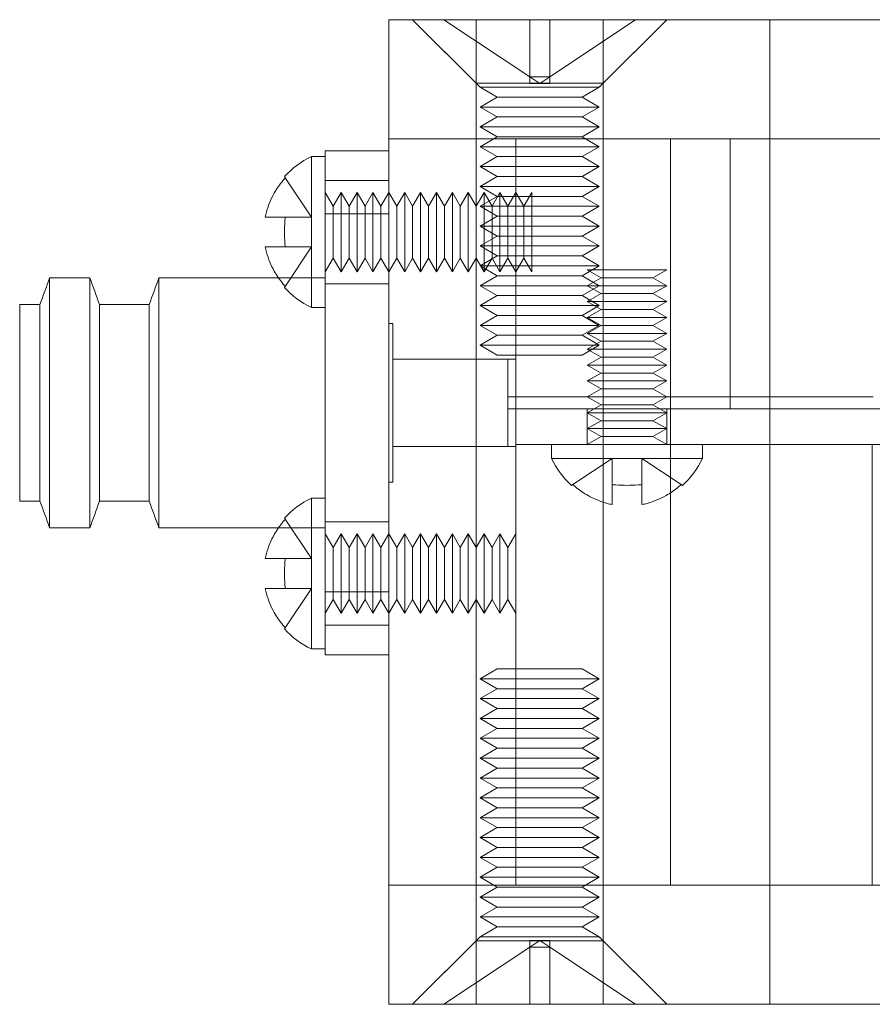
# Model space of a CAD drawing. Header units: millimetres. Extents: x -259 to 118, y 110 to 585.
# Tile 20 of 22: x 32 to 53, y 494 to 518. Entities that reach past the tile are written whole.
import ezdxf

# ---------------------------------------------------------------- set-up
doc = ezdxf.new("R2010")
doc.units = ezdxf.units.MM
doc.header["$MEASUREMENT"] = 0

msp = doc.modelspace()

# ---------------------------------------------------------------- linework, layer by layer
at = {"color": 0, "linetype": 'Continuous', "lineweight": 0, "extrusion": (0, 1, 0)}
for p, q in [((41.114, 518.344), (77.514, 518.344)), ((41.114, 515.344), (41.114, 518.344)), ((41.114, 496.544), (41.114, 515.344)), ((41.114, 515.344), (77.514, 515.344)), ((41.114, 515.344), (77.514, 515.344)), ((39.164, 514.894), (39.164, 511.094)), ((39.514, 514.894), (39.164, 514.894)), ((39.514, 515.044), (41.114, 515.044)), ((39.514, 515.044), (39.514, 514.625)), ((39.514, 514.625), (39.514, 513.968)), ((39.514, 513.968), (39.514, 513.456)), ((41.114, 513.456), (39.514, 513.456)), ((39.514, 513.456), (39.514, 503.932)), ((32.568, 505.544), (32.568, 511.844)), ((32.568, 511.844), (33.582, 511.844)), ((33.582, 511.844), (33.582, 505.544)), ((35.321, 505.544), (35.321, 511.844)), ((35.321, 511.844), (38.333, 511.844)), ((31.814, 511.168), (31.814, 508.641)), ((31.814, 511.168), (32.325, 511.168)), ((32.325, 506.22), (32.325, 511.168)), ((33.825, 506.22), (33.825, 511.168)), ((33.825, 511.168), (35.078, 511.168)), ((35.078, 506.22), (35.078, 511.168)), ((39.514, 511.094), (39.164, 511.094)), ((31.814, 508.641), (31.814, 506.22)), ((53.294, 496.544), (53.294, 507.644)), ((53.294, 507.644), (65.334, 507.644)), ((31.814, 506.22), (32.325, 506.22)), ((33.825, 506.22), (35.078, 506.22)), ((39.164, 506.294), (39.164, 502.494)), ((39.514, 506.294), (39.164, 506.294)), ((32.568, 505.544), (33.582, 505.544)), ((35.321, 505.544), (38.333, 505.544)), ((39.514, 503.932), (41.114, 503.932)), ((39.514, 503.932), (39.514, 503.42)), ((39.514, 503.42), (39.514, 502.762)), ((39.514, 502.762), (39.514, 502.344)), ((39.514, 502.494), (39.164, 502.494)), ((41.114, 502.344), (39.514, 502.344)), ((41.114, 496.544), (41.114, 493.544)), ((41.114, 496.544), (77.514, 496.544)), ((41.114, 496.544), (53.294, 496.544)), ((41.114, 493.544), (77.514, 493.544))]:
    msp.add_line(p, q, dxfattribs=at)
at = {"color": 5, "linetype": 'ByBlock', "lineweight": 0, "extrusion": (0, 1, 0)}
for p, q in [((43.314, 516.744), (41.714, 518.344)), ((43.414, 516.644), (41.714, 518.344)), ((42.497, 518.344), (44.662, 516.904)), ((43.314, 518.344), (43.314, 516.744)), ((44.662, 518.344), (44.662, 516.904)), ((47.331, 518.344), (45.166, 516.904)), ((45.166, 518.344), (45.166, 516.904)), ((46.414, 516.644), (48.114, 518.344)), ((46.514, 518.344), (46.514, 516.744)), ((46.514, 516.744), (48.114, 518.344)), ((50.714, 518.344), (50.714, 515.344)), ((44.662, 516.904), (44.914, 516.736)), ((44.662, 516.904), (45.166, 516.904)), ((44.662, 516.904), (44.662, 516.736)), ((45.166, 516.904), (44.914, 516.736)), ((45.166, 516.904), (45.166, 516.736)), ((43.314, 516.744), (46.514, 516.744)), ((43.314, 515.344), (43.314, 516.744)), ((43.414, 516.644), (46.414, 516.644)), ((43.847, 516.394), (43.414, 516.644)), ((44.914, 516.736), (44.662, 516.736)), ((45.166, 516.736), (44.914, 516.736)), ((45.981, 516.394), (46.414, 516.644)), ((46.514, 515.344), (46.514, 516.744)), ((43.847, 516.394), (43.414, 516.144)), ((43.847, 516.394), (44.914, 516.394)), ((44.914, 516.394), (45.981, 516.394)), ((45.981, 516.394), (46.414, 516.144)), ((43.414, 516.144), (46.414, 516.144)), ((43.847, 515.894), (43.414, 516.144)), ((45.981, 515.894), (46.414, 516.144)), ((43.847, 515.894), (43.414, 515.644)), ((43.847, 515.894), (44.914, 515.894)), ((44.914, 515.894), (45.981, 515.894)), ((45.981, 515.894), (46.414, 515.644)), ((43.414, 515.644), (46.414, 515.644)), ((43.847, 515.394), (43.414, 515.644)), ((45.981, 515.394), (46.414, 515.644)), ((43.847, 515.394), (43.414, 515.144)), ((43.847, 515.394), (44.914, 515.394)), ((44.914, 515.394), (45.981, 515.394)), ((45.981, 515.394), (46.414, 515.144)), ((43.314, 515.344), (43.314, 496.544)), ((43.76, 515.344), (43.414, 515.144)), ((43.414, 515.144), (46.414, 515.144)), ((43.847, 514.894), (43.414, 515.144)), ((43.414, 515.144), (46.414, 515.144)), ((43.847, 514.894), (43.414, 515.144)), ((44.314, 508.544), (44.314, 515.344)), ((45.981, 514.894), (46.414, 515.144)), ((45.981, 514.894), (46.414, 515.144)), ((46.068, 515.344), (46.414, 515.144)), ((46.514, 515.344), (46.514, 496.544)), ((48.213, 508.544), (48.213, 515.344)), ((49.714, 508.544), (49.714, 515.344)), ((50.714, 515.344), (50.714, 496.544)), ((43.847, 514.894), (43.414, 514.644)), ((43.847, 514.894), (43.414, 514.644)), ((43.847, 514.894), (44.914, 514.894)), ((43.847, 514.894), (44.914, 514.894)), ((44.914, 514.894), (45.981, 514.894)), ((44.914, 514.894), (45.981, 514.894)), ((45.981, 514.894), (46.414, 514.644)), ((45.981, 514.894), (46.414, 514.644)), ((46.414, 514.644), (43.414, 514.644)), ((43.847, 514.394), (43.414, 514.644)), ((46.414, 514.644), (43.414, 514.644)), ((43.847, 514.394), (43.414, 514.644)), ((45.981, 514.394), (46.414, 514.644)), ((45.981, 514.394), (46.414, 514.644)), ((38.505, 514.361), (39.164, 513.369)), ((43.847, 514.394), (43.414, 514.144)), ((43.847, 514.394), (43.414, 514.144)), ((43.847, 514.394), (44.914, 514.394)), ((43.847, 514.394), (44.914, 514.394)), ((44.914, 514.394), (45.981, 514.394)), ((44.914, 514.394), (45.981, 514.394)), ((45.981, 514.394), (46.414, 514.144)), ((45.981, 514.394), (46.414, 514.144)), ((41.114, 514.294), (39.514, 514.294)), ((43.414, 514.144), (46.414, 514.144)), ((43.847, 513.894), (43.414, 514.144)), ((43.414, 514.144), (46.414, 514.144)), ((43.847, 513.894), (43.414, 514.144)), ((45.981, 513.894), (46.414, 514.144)), ((45.981, 513.894), (46.414, 514.144)), ((39.714, 513.647), (39.514, 513.994)), ((39.714, 513.647), (39.914, 513.994)), ((39.914, 512.994), (39.914, 513.994)), ((40.114, 513.647), (39.914, 513.994)), ((40.114, 513.647), (40.314, 513.994)), ((40.314, 512.994), (40.314, 513.994)), ((40.514, 513.647), (40.314, 513.994)), ((40.514, 513.647), (40.714, 513.994)), ((40.714, 512.994), (40.714, 513.994)), ((40.914, 513.647), (40.714, 513.994)), ((40.914, 513.647), (41.114, 513.994)), ((41.314, 513.647), (41.114, 513.994)), ((41.314, 513.647), (41.114, 513.994)), ((41.314, 513.647), (41.514, 513.994)), ((41.314, 513.647), (41.514, 513.994)), ((41.514, 512.994), (41.514, 513.994)), ((41.714, 513.647), (41.514, 513.994)), ((41.514, 512.994), (41.514, 513.994)), ((41.714, 513.647), (41.514, 513.994)), ((41.714, 513.647), (41.914, 513.994)), ((41.714, 513.647), (41.914, 513.994)), ((41.914, 512.994), (41.914, 513.994)), ((42.114, 513.647), (41.914, 513.994)), ((41.914, 512.994), (41.914, 513.994)), ((42.114, 513.647), (41.914, 513.994)), ((42.114, 513.647), (42.314, 513.994)), ((42.114, 513.647), (42.314, 513.994)), ((42.314, 512.994), (42.314, 513.994)), ((42.514, 513.647), (42.314, 513.994)), ((42.314, 512.994), (42.314, 513.994)), ((42.514, 513.647), (42.314, 513.994)), ((42.514, 513.647), (42.714, 513.994)), ((42.514, 513.647), (42.714, 513.994)), ((42.714, 512.994), (42.714, 513.994)), ((42.914, 513.647), (42.714, 513.994)), ((42.714, 512.994), (42.714, 513.994)), ((42.914, 513.647), (42.714, 513.994)), ((42.914, 513.647), (43.114, 513.994)), ((42.914, 513.647), (43.114, 513.994)), ((43.114, 512.994), (43.114, 513.994)), ((43.314, 513.647), (43.114, 513.994)), ((43.114, 512.994), (43.114, 513.994)), ((43.314, 513.647), (43.114, 513.994)), ((43.314, 513.647), (43.514, 513.994)), ((43.314, 513.647), (43.514, 513.994)), ((43.847, 513.894), (43.414, 513.644)), ((43.847, 513.894), (43.414, 513.644)), ((43.514, 512.994), (43.514, 513.994)), ((43.714, 513.647), (43.514, 513.994)), ((43.514, 512.994), (43.514, 513.994)), ((43.714, 513.647), (43.514, 513.994)), ((43.714, 513.647), (43.914, 513.994)), ((43.714, 513.647), (43.914, 513.994)), ((43.847, 513.894), (44.914, 513.894)), ((43.847, 513.894), (44.914, 513.894)), ((43.914, 512.994), (43.914, 513.994)), ((44.114, 513.647), (43.914, 513.994)), ((43.914, 512.994), (43.914, 513.994)), ((44.114, 513.647), (44.314, 513.994)), ((44.314, 512.994), (44.314, 513.994)), ((44.514, 513.647), (44.314, 513.994)), ((44.514, 513.647), (44.714, 513.994)), ((44.714, 512.994), (44.714, 513.994)), ((44.914, 513.894), (45.981, 513.894)), ((44.914, 513.894), (45.981, 513.894)), ((45.981, 513.894), (46.414, 513.644)), ((45.981, 513.894), (46.414, 513.644)), ((39.714, 513.647), (39.714, 512.34)), ((40.114, 513.647), (40.114, 512.34)), ((40.514, 513.647), (40.514, 512.34)), ((40.914, 513.647), (40.914, 512.34)), ((41.314, 513.647), (41.314, 512.34)), ((41.314, 513.647), (41.314, 512.34)), ((41.714, 513.647), (41.714, 512.34)), ((41.714, 513.647), (41.714, 512.34)), ((42.114, 513.647), (42.114, 512.34)), ((42.114, 513.647), (42.114, 512.34)), ((42.514, 513.647), (42.514, 512.34)), ((42.514, 513.647), (42.514, 512.34)), ((42.914, 513.647), (42.914, 512.34)), ((42.914, 513.647), (42.914, 512.34)), ((43.414, 513.644), (46.414, 513.644)), ((43.847, 513.394), (43.414, 513.644)), ((43.414, 513.644), (46.414, 513.644)), ((43.847, 513.394), (43.414, 513.644)), ((43.714, 513.647), (43.714, 512.34)), ((43.714, 513.647), (43.714, 512.34)), ((44.114, 513.647), (44.114, 512.34)), ((44.514, 513.647), (44.514, 512.34)), ((45.981, 513.394), (46.414, 513.644)), ((45.981, 513.394), (46.414, 513.644)), ((38.505, 513.369), (39.164, 513.369)), ((43.847, 513.394), (43.414, 513.144)), ((43.847, 513.394), (43.414, 513.144)), ((43.847, 513.394), (44.914, 513.394)), ((43.847, 513.394), (44.914, 513.394)), ((44.914, 513.394), (45.981, 513.394)), ((44.914, 513.394), (45.981, 513.394)), ((45.981, 513.394), (46.414, 513.144)), ((45.981, 513.394), (46.414, 513.144)), ((43.414, 513.144), (46.414, 513.144)), ((43.847, 512.894), (43.414, 513.144)), ((43.414, 513.144), (46.414, 513.144)), ((43.847, 512.894), (43.414, 513.144)), ((45.981, 512.894), (46.414, 513.144)), ((45.981, 512.894), (46.414, 513.144)), ((39.914, 511.994), (39.914, 512.994)), ((40.314, 511.994), (40.314, 512.994)), ((40.714, 511.994), (40.714, 512.994)), ((41.514, 511.994), (41.514, 512.994)), ((41.514, 511.994), (41.514, 512.994)), ((41.914, 511.994), (41.914, 512.994)), ((41.914, 511.994), (41.914, 512.994)), ((42.314, 511.994), (42.314, 512.994)), ((42.314, 511.994), (42.314, 512.994)), ((42.714, 511.994), (42.714, 512.994)), ((42.714, 511.994), (42.714, 512.994)), ((43.114, 511.994), (43.114, 512.994)), ((43.114, 511.994), (43.114, 512.994)), ((43.847, 512.894), (43.414, 512.644)), ((43.847, 512.894), (43.414, 512.644)), ((43.514, 511.994), (43.514, 512.994)), ((43.514, 511.994), (43.514, 512.994)), ((43.847, 512.894), (44.914, 512.894)), ((43.847, 512.894), (44.914, 512.894)), ((43.914, 511.994), (43.914, 512.994)), ((43.914, 511.994), (43.914, 512.994)), ((44.314, 511.994), (44.314, 512.994)), ((44.714, 511.994), (44.714, 512.994)), ((44.914, 512.894), (45.981, 512.894)), ((44.914, 512.894), (45.981, 512.894)), ((45.981, 512.894), (46.414, 512.644)), ((45.981, 512.894), (46.414, 512.644)), ((38.505, 512.619), (39.164, 512.619)), ((38.505, 511.627), (39.164, 512.619)), ((46.414, 512.644), (43.414, 512.644)), ((43.847, 512.394), (43.414, 512.644)), ((46.414, 512.644), (43.414, 512.644)), ((43.847, 512.394), (43.414, 512.644)), ((45.981, 512.394), (46.414, 512.644)), ((45.981, 512.394), (46.414, 512.644)), ((43.847, 512.394), (43.414, 512.144)), ((43.847, 512.394), (43.414, 512.144)), ((43.847, 512.394), (44.914, 512.394)), ((43.847, 512.394), (44.914, 512.394)), ((44.914, 512.394), (45.981, 512.394)), ((44.914, 512.394), (45.981, 512.394)), ((45.981, 512.394), (46.414, 512.144)), ((45.981, 512.394), (46.414, 512.144)), ((39.714, 512.34), (39.514, 511.994)), ((39.714, 512.34), (39.914, 511.994)), ((40.114, 512.34), (39.914, 511.994)), ((40.114, 512.34), (40.314, 511.994)), ((40.514, 512.34), (40.314, 511.994)), ((40.514, 512.34), (40.714, 511.994)), ((40.914, 512.34), (40.714, 511.994)), ((40.914, 512.34), (41.114, 511.994)), ((41.314, 512.34), (41.114, 511.994)), ((41.314, 512.34), (41.114, 511.994)), ((41.314, 512.34), (41.514, 511.994)), ((41.314, 512.34), (41.514, 511.994)), ((41.714, 512.34), (41.514, 511.994)), ((41.714, 512.34), (41.514, 511.994)), ((41.714, 512.34), (41.914, 511.994)), ((41.714, 512.34), (41.914, 511.994)), ((42.114, 512.34), (41.914, 511.994)), ((42.114, 512.34), (41.914, 511.994)), ((42.114, 512.34), (42.314, 511.994)), ((42.114, 512.34), (42.314, 511.994)), ((42.514, 512.34), (42.314, 511.994)), ((42.514, 512.34), (42.314, 511.994)), ((42.514, 512.34), (42.714, 511.994)), ((42.514, 512.34), (42.714, 511.994)), ((42.914, 512.34), (42.714, 511.994)), ((42.914, 512.34), (42.714, 511.994)), ((42.914, 512.34), (43.114, 511.994)), ((42.914, 512.34), (43.114, 511.994)), ((43.314, 512.34), (43.114, 511.994)), ((43.314, 512.34), (43.114, 511.994)), ((43.314, 512.34), (43.514, 511.994)), ((43.314, 512.34), (43.514, 511.994)), ((43.414, 512.144), (46.414, 512.144)), ((43.847, 511.894), (43.414, 512.144)), ((43.414, 512.144), (46.414, 512.144)), ((43.847, 511.894), (43.414, 512.144)), ((43.714, 512.34), (43.514, 511.994)), ((43.714, 512.34), (43.514, 511.994)), ((43.714, 512.34), (43.914, 511.994)), ((43.714, 512.34), (43.914, 511.994)), ((44.114, 512.34), (43.914, 511.994)), ((44.114, 512.34), (44.314, 511.994)), ((44.514, 512.34), (44.314, 511.994)), ((44.514, 512.34), (44.714, 511.994)), ((45.981, 511.894), (46.414, 512.144)), ((45.981, 511.894), (46.414, 512.144)), ((43.847, 511.894), (43.414, 511.644)), ((43.847, 511.894), (43.414, 511.644)), ((43.847, 511.894), (44.914, 511.894)), ((43.847, 511.894), (44.914, 511.894)), ((44.914, 511.894), (45.981, 511.894)), ((44.914, 511.894), (45.981, 511.894)), ((45.981, 511.894), (46.414, 511.644)), ((45.981, 511.894), (46.414, 511.644)), ((46.114, 512.044), (47.114, 512.044)), ((46.46, 511.844), (46.114, 512.044)), ((46.114, 512.044), (47.114, 512.044)), ((46.46, 511.844), (46.114, 512.044)), ((47.114, 512.044), (48.114, 512.044)), ((47.114, 512.044), (48.114, 512.044)), ((47.768, 511.844), (48.114, 512.044)), ((47.768, 511.844), (48.114, 512.044)), ((38.333, 511.844), (39.514, 511.844)), ((41.114, 511.694), (39.514, 511.694)), ((43.414, 511.644), (46.414, 511.644)), ((43.847, 511.394), (43.414, 511.644)), ((43.414, 511.644), (46.414, 511.644)), ((43.847, 511.394), (43.414, 511.644)), ((45.981, 511.394), (46.414, 511.644)), ((45.981, 511.394), (46.414, 511.644)), ((46.46, 511.844), (46.114, 511.644)), ((46.46, 511.844), (46.114, 511.644)), ((46.46, 511.444), (46.114, 511.644)), ((46.46, 511.444), (46.114, 511.644)), ((46.414, 511.644), (47.114, 511.644)), ((46.414, 511.644), (47.114, 511.644)), ((47.768, 511.844), (46.46, 511.844)), ((47.768, 511.844), (46.46, 511.844)), ((47.114, 511.644), (48.114, 511.644)), ((47.114, 511.644), (48.114, 511.644)), ((47.768, 511.844), (48.114, 511.644)), ((47.768, 511.844), (48.114, 511.644)), ((47.768, 511.444), (48.114, 511.644)), ((47.768, 511.444), (48.114, 511.644)), ((43.847, 511.394), (43.414, 511.144)), ((43.847, 511.394), (43.414, 511.144)), ((43.847, 511.394), (44.914, 511.394)), ((43.847, 511.394), (44.914, 511.394)), ((44.914, 511.394), (45.981, 511.394)), ((44.914, 511.394), (45.981, 511.394)), ((45.981, 511.394), (46.414, 511.144)), ((45.981, 511.394), (46.414, 511.144)), ((46.46, 511.444), (46.114, 511.244)), ((46.46, 511.444), (46.114, 511.244)), ((47.768, 511.444), (46.46, 511.444)), ((47.768, 511.444), (46.46, 511.444)), ((47.768, 511.444), (48.114, 511.244)), ((47.768, 511.444), (48.114, 511.244)), ((46.414, 511.144), (43.414, 511.144)), ((43.847, 510.894), (43.414, 511.144)), ((46.414, 511.144), (43.414, 511.144)), ((43.847, 510.894), (43.414, 511.144)), ((45.981, 510.894), (46.414, 511.144)), ((45.981, 510.894), (46.414, 511.144)), ((46.114, 511.244), (47.114, 511.244)), ((46.46, 511.044), (46.114, 511.244)), ((46.114, 511.244), (47.114, 511.244)), ((46.46, 511.044), (46.114, 511.244)), ((47.114, 511.244), (48.114, 511.244)), ((47.114, 511.244), (48.114, 511.244)), ((47.768, 511.044), (48.114, 511.244)), ((47.768, 511.044), (48.114, 511.244)), ((43.847, 510.894), (43.414, 510.644)), ((43.847, 510.894), (43.414, 510.644)), ((43.847, 510.894), (45.981, 510.894)), ((43.847, 510.894), (44.914, 510.894)), ((44.914, 510.894), (45.981, 510.894)), ((45.981, 510.894), (46.414, 510.644)), ((45.981, 510.894), (46.414, 510.644)), ((46.46, 511.044), (46.114, 510.844)), ((46.46, 511.044), (46.114, 510.844)), ((47.768, 511.044), (46.46, 511.044)), ((47.768, 511.044), (46.46, 511.044)), ((47.768, 511.044), (48.114, 510.844)), ((47.768, 511.044), (48.114, 510.844)), ((41.114, 510.694), (41.214, 510.694)), ((41.114, 510.694), (41.214, 510.694)), ((41.214, 506.694), (41.214, 510.694)), ((41.214, 506.694), (41.214, 510.694)), ((43.414, 510.644), (46.414, 510.644)), ((43.847, 510.394), (43.414, 510.644)), ((43.414, 510.644), (46.414, 510.644)), ((43.847, 510.394), (43.414, 510.644)), ((45.981, 510.394), (46.414, 510.644)), ((45.981, 510.394), (46.414, 510.644)), ((46.114, 510.844), (47.114, 510.844)), ((46.46, 510.644), (46.114, 510.844)), ((46.114, 510.844), (47.114, 510.844)), ((46.46, 510.644), (46.114, 510.844)), ((46.46, 510.644), (46.114, 510.444)), ((46.46, 510.644), (46.114, 510.444)), ((47.768, 510.644), (46.46, 510.644)), ((47.768, 510.644), (46.46, 510.644)), ((47.114, 510.844), (48.114, 510.844)), ((47.114, 510.844), (48.114, 510.844)), ((47.768, 510.644), (48.114, 510.844)), ((47.768, 510.644), (48.114, 510.844)), ((47.768, 510.644), (48.114, 510.444)), ((47.768, 510.644), (48.114, 510.444)), ((43.847, 510.394), (43.414, 510.144)), ((43.847, 510.394), (43.414, 510.144)), ((43.847, 510.394), (45.981, 510.394)), ((43.847, 510.394), (44.914, 510.394)), ((44.914, 510.394), (45.981, 510.394)), ((45.981, 510.394), (46.414, 510.144)), ((45.981, 510.394), (46.414, 510.144)), ((46.114, 510.444), (47.114, 510.444)), ((46.46, 510.244), (46.114, 510.444)), ((46.114, 510.444), (47.114, 510.444)), ((46.46, 510.244), (46.114, 510.444)), ((47.114, 510.444), (48.114, 510.444)), ((47.114, 510.444), (48.114, 510.444)), ((47.768, 510.244), (48.114, 510.444)), ((47.768, 510.244), (48.114, 510.444)), ((46.414, 510.144), (43.414, 510.144)), ((43.847, 509.894), (43.414, 510.144)), ((46.414, 510.144), (43.414, 510.144)), ((43.847, 509.894), (43.414, 510.144)), ((45.981, 509.894), (46.414, 510.144)), ((45.981, 509.894), (46.414, 510.144)), ((46.46, 510.244), (46.114, 510.044)), ((46.46, 510.244), (46.114, 510.044)), ((47.768, 510.244), (46.46, 510.244)), ((47.768, 510.244), (46.46, 510.244)), ((47.768, 510.244), (48.114, 510.044)), ((47.768, 510.244), (48.114, 510.044)), ((43.847, 509.894), (44.914, 509.894)), ((43.847, 509.894), (44.914, 509.894)), ((44.914, 509.894), (45.981, 509.894)), ((44.914, 509.894), (45.981, 509.894)), ((46.114, 510.044), (47.114, 510.044)), ((46.46, 509.844), (46.114, 510.044)), ((46.114, 510.044), (47.114, 510.044)), ((46.46, 509.844), (46.114, 510.044)), ((47.114, 510.044), (48.114, 510.044)), ((47.114, 510.044), (48.114, 510.044)), ((47.768, 509.844), (48.114, 510.044)), ((47.768, 509.844), (48.114, 510.044)), ((41.214, 509.794), (44.314, 509.794)), ((41.214, 509.794), (44.114, 509.794)), ((44.114, 507.594), (44.114, 509.794)), ((46.46, 509.844), (46.114, 509.644)), ((46.46, 509.844), (46.114, 509.644)), ((46.114, 509.644), (47.114, 509.644)), ((46.46, 509.444), (46.114, 509.644)), ((46.114, 509.644), (47.114, 509.644)), ((46.46, 509.444), (46.114, 509.644)), ((47.768, 509.844), (46.46, 509.844)), ((47.768, 509.844), (46.46, 509.844)), ((47.114, 509.644), (48.114, 509.644)), ((47.114, 509.644), (48.114, 509.644)), ((47.768, 509.844), (48.114, 509.644)), ((47.768, 509.844), (48.114, 509.644)), ((47.768, 509.444), (48.114, 509.644)), ((47.768, 509.444), (48.114, 509.644)), ((46.46, 509.444), (46.114, 509.244)), ((46.46, 509.444), (46.114, 509.244)), ((47.768, 509.444), (46.46, 509.444)), ((47.768, 509.444), (46.46, 509.444)), ((47.768, 509.444), (48.114, 509.244)), ((47.768, 509.444), (48.114, 509.244)), ((46.114, 509.244), (47.114, 509.244)), ((46.46, 509.044), (46.114, 509.244)), ((46.114, 509.244), (47.114, 509.244)), ((46.46, 509.044), (46.114, 509.244)), ((47.114, 509.244), (48.114, 509.244)), ((47.114, 509.244), (48.114, 509.244)), ((47.768, 509.044), (48.114, 509.244)), ((47.768, 509.044), (48.114, 509.244)), ((46.46, 509.044), (46.114, 508.844)), ((46.46, 509.044), (46.114, 508.844)), ((47.768, 509.044), (46.46, 509.044)), ((47.768, 509.044), (46.46, 509.044)), ((47.768, 509.044), (48.114, 508.844)), ((47.768, 509.044), (48.114, 508.844)), ((44.114, 508.844), (46.114, 508.844)), ((46.114, 508.844), (47.114, 508.844)), ((46.46, 508.644), (46.114, 508.844)), ((46.114, 508.844), (47.114, 508.844)), ((46.46, 508.644), (46.114, 508.844)), ((47.114, 508.844), (48.114, 508.844)), ((47.114, 508.844), (48.114, 508.844)), ((47.768, 508.644), (48.114, 508.844)), ((47.768, 508.644), (48.114, 508.844)), ((48.114, 508.844), (53.318, 508.844)), ((44.114, 508.544), (44.314, 508.544)), ((44.314, 508.544), (46.314, 508.544)), ((44.314, 496.544), (44.314, 508.544)), ((44.314, 507.644), (44.314, 508.544)), ((46.314, 508.544), (44.314, 508.544)), ((46.46, 508.644), (46.114, 508.444)), ((46.114, 508.544), (46.114, 507.644)), ((46.114, 508.444), (47.114, 508.444)), ((46.46, 508.244), (46.114, 508.444)), ((46.46, 508.644), (46.287, 508.544)), ((49.714, 508.544), (46.314, 508.544)), ((72.314, 508.544), (46.314, 508.544)), ((47.768, 508.644), (46.46, 508.644)), ((47.768, 508.644), (46.46, 508.644)), ((47.114, 508.444), (48.114, 508.444)), ((47.768, 508.644), (47.941, 508.544)), ((47.768, 508.644), (48.114, 508.444)), ((47.768, 508.244), (48.114, 508.444)), ((48.114, 508.544), (48.114, 507.644)), ((48.213, 508.544), (48.213, 496.544)), ((48.213, 507.644), (48.213, 508.544)), ((46.46, 508.244), (46.114, 508.044)), ((47.768, 508.244), (46.46, 508.244)), ((47.768, 508.244), (48.114, 508.044)), ((46.114, 508.044), (47.114, 508.044)), ((46.46, 507.844), (46.114, 508.044)), ((47.114, 508.044), (48.114, 508.044)), ((47.768, 507.844), (48.114, 508.044)), ((46.46, 507.844), (46.114, 507.644)), ((47.768, 507.844), (46.46, 507.844)), ((47.768, 507.844), (48.114, 507.644)), ((41.214, 507.594), (44.314, 507.594)), ((41.214, 507.594), (44.114, 507.594)), ((44.314, 507.644), (46.314, 507.644)), ((45.214, 507.294), (45.214, 507.644)), ((53.294, 507.644), (46.314, 507.644)), ((49.014, 507.294), (49.014, 507.644)), ((49.014, 507.294), (45.214, 507.294)), ((45.747, 506.634), (46.739, 507.294)), ((46.739, 506.634), (46.739, 507.294)), ((48.481, 506.634), (47.489, 507.294)), ((47.489, 506.634), (47.489, 507.294)), ((41.114, 506.694), (41.214, 506.694)), ((41.114, 506.694), (41.214, 506.694)), ((38.505, 505.761), (39.164, 504.769)), ((41.114, 505.694), (39.514, 505.694)), ((38.333, 505.544), (39.514, 505.544)), ((39.714, 505.047), (39.514, 505.394)), ((39.714, 505.047), (39.914, 505.394)), ((39.914, 504.394), (39.914, 505.394)), ((40.114, 505.047), (39.914, 505.394)), ((40.114, 505.047), (40.314, 505.394)), ((40.314, 504.394), (40.314, 505.394)), ((40.514, 505.047), (40.314, 505.394)), ((40.514, 505.047), (40.714, 505.394)), ((40.714, 504.394), (40.714, 505.394)), ((40.914, 505.047), (40.714, 505.394)), ((40.914, 505.047), (41.114, 505.394)), ((41.314, 505.047), (41.114, 505.394)), ((41.314, 505.047), (41.114, 505.394)), ((41.314, 505.047), (41.514, 505.394)), ((41.314, 505.047), (41.514, 505.394)), ((41.514, 504.394), (41.514, 505.394)), ((41.714, 505.047), (41.514, 505.394)), ((41.514, 504.394), (41.514, 505.394)), ((41.714, 505.047), (41.514, 505.394)), ((41.714, 505.047), (41.914, 505.394)), ((41.714, 505.047), (41.914, 505.394)), ((41.914, 504.394), (41.914, 505.394)), ((42.114, 505.047), (41.914, 505.394)), ((41.914, 504.394), (41.914, 505.394)), ((42.114, 505.047), (41.914, 505.394)), ((42.114, 505.047), (42.314, 505.394)), ((42.114, 505.047), (42.314, 505.394)), ((42.314, 504.394), (42.314, 505.394)), ((42.514, 505.047), (42.314, 505.394)), ((42.314, 504.394), (42.314, 505.394)), ((42.514, 505.047), (42.314, 505.394)), ((42.514, 505.047), (42.714, 505.394)), ((42.514, 505.047), (42.714, 505.394)), ((42.714, 504.394), (42.714, 505.394)), ((42.914, 505.047), (42.714, 505.394)), ((42.714, 504.394), (42.714, 505.394)), ((42.914, 505.047), (42.714, 505.394)), ((42.914, 505.047), (43.114, 505.394)), ((42.914, 505.047), (43.114, 505.394)), ((43.114, 504.394), (43.114, 505.394)), ((43.314, 505.047), (43.114, 505.394)), ((43.114, 504.394), (43.114, 505.394)), ((43.314, 505.047), (43.114, 505.394)), ((43.314, 505.047), (43.514, 505.394)), ((43.314, 505.047), (43.514, 505.394)), ((43.514, 504.394), (43.514, 505.394)), ((43.714, 505.047), (43.514, 505.394)), ((43.514, 504.394), (43.514, 505.394)), ((43.714, 505.047), (43.514, 505.394)), ((43.714, 505.047), (43.914, 505.394)), ((43.714, 505.047), (43.914, 505.394)), ((43.914, 504.394), (43.914, 505.394)), ((44.114, 505.047), (43.914, 505.394)), ((43.914, 504.394), (43.914, 505.394)), ((44.114, 505.047), (44.314, 505.394)), ((44.314, 504.394), (44.314, 505.394)), ((44.314, 505.394), (44.314, 505.394)), ((39.714, 505.047), (39.714, 503.74)), ((40.114, 505.047), (40.114, 503.74)), ((40.514, 505.047), (40.514, 503.74)), ((40.914, 505.047), (40.914, 503.74)), ((41.314, 505.047), (41.314, 503.74)), ((41.314, 505.047), (41.314, 503.74)), ((41.714, 505.047), (41.714, 503.74)), ((41.714, 505.047), (41.714, 503.74)), ((42.114, 505.047), (42.114, 503.74)), ((42.114, 505.047), (42.114, 503.74)), ((42.514, 505.047), (42.514, 503.74)), ((42.514, 505.047), (42.514, 503.74)), ((42.914, 505.047), (42.914, 503.74)), ((42.914, 505.047), (42.914, 503.74)), ((43.714, 505.047), (43.714, 503.74)), ((43.714, 505.047), (43.714, 503.74)), ((44.114, 505.047), (44.114, 503.74)), ((38.505, 504.769), (39.164, 504.769)), ((39.914, 503.394), (39.914, 504.394)), ((40.314, 503.394), (40.314, 504.394)), ((40.714, 503.394), (40.714, 504.394)), ((41.514, 503.394), (41.514, 504.394)), ((41.514, 503.394), (41.514, 504.394)), ((41.914, 503.394), (41.914, 504.394)), ((41.914, 503.394), (41.914, 504.394)), ((42.314, 503.394), (42.314, 504.394)), ((42.314, 503.394), (42.314, 504.394)), ((42.714, 503.394), (42.714, 504.394)), ((42.714, 503.394), (42.714, 504.394)), ((43.114, 503.394), (43.114, 504.394)), ((43.114, 503.394), (43.114, 504.394)), ((43.514, 503.394), (43.514, 504.394)), ((43.514, 503.394), (43.514, 504.394)), ((43.914, 503.394), (43.914, 504.394)), ((43.914, 503.394), (43.914, 504.394)), ((44.314, 503.394), (44.314, 504.394)), ((38.505, 504.019), (39.164, 504.019)), ((38.505, 503.027), (39.164, 504.019)), ((39.714, 503.74), (39.514, 503.394)), ((39.714, 503.74), (39.914, 503.394)), ((40.114, 503.74), (39.914, 503.394)), ((40.114, 503.74), (40.314, 503.394)), ((40.514, 503.74), (40.314, 503.394)), ((40.514, 503.74), (40.714, 503.394)), ((40.914, 503.74), (40.714, 503.394)), ((40.914, 503.74), (41.114, 503.394)), ((41.314, 503.74), (41.114, 503.394)), ((41.314, 503.74), (41.114, 503.394)), ((41.314, 503.74), (41.514, 503.394)), ((41.314, 503.74), (41.514, 503.394)), ((41.714, 503.74), (41.514, 503.394)), ((41.714, 503.74), (41.514, 503.394)), ((41.714, 503.74), (41.914, 503.394)), ((41.714, 503.74), (41.914, 503.394)), ((42.114, 503.74), (41.914, 503.394)), ((42.114, 503.74), (41.914, 503.394)), ((42.114, 503.74), (42.314, 503.394)), ((42.114, 503.74), (42.314, 503.394)), ((42.514, 503.74), (42.314, 503.394)), ((42.514, 503.74), (42.314, 503.394)), ((42.514, 503.74), (42.714, 503.394)), ((42.514, 503.74), (42.714, 503.394)), ((42.914, 503.74), (42.714, 503.394)), ((42.914, 503.74), (42.714, 503.394)), ((42.914, 503.74), (43.114, 503.394)), ((42.914, 503.74), (43.114, 503.394)), ((43.314, 503.74), (43.114, 503.394)), ((43.314, 503.74), (43.114, 503.394)), ((43.314, 503.74), (43.514, 503.394)), ((43.314, 503.74), (43.514, 503.394)), ((43.714, 503.74), (43.514, 503.394)), ((43.714, 503.74), (43.514, 503.394)), ((43.714, 503.74), (43.914, 503.394)), ((43.714, 503.74), (43.914, 503.394)), ((44.114, 503.74), (43.914, 503.394)), ((44.114, 503.74), (44.314, 503.394)), ((44.314, 503.394), (44.314, 503.394)), ((41.114, 503.094), (39.514, 503.094)), ((43.847, 501.994), (43.414, 501.744)), ((43.847, 501.994), (43.414, 501.744)), ((43.847, 501.994), (44.914, 501.994)), ((44.914, 501.994), (43.847, 501.994)), ((44.914, 501.994), (45.981, 501.994)), ((45.981, 501.994), (44.914, 501.994)), ((45.981, 501.994), (46.414, 501.744)), ((45.981, 501.994), (46.414, 501.744)), ((46.414, 501.744), (43.414, 501.744)), ((43.847, 501.494), (43.414, 501.744)), ((43.414, 501.744), (46.414, 501.744)), ((43.847, 501.494), (43.414, 501.744)), ((45.981, 501.494), (46.414, 501.744)), ((45.981, 501.494), (46.414, 501.744)), ((43.847, 501.494), (43.414, 501.244)), ((43.847, 501.494), (43.414, 501.244)), ((43.847, 501.494), (44.914, 501.494)), ((44.914, 501.494), (43.847, 501.494)), ((44.914, 501.494), (45.981, 501.494)), ((45.981, 501.494), (44.914, 501.494)), ((45.981, 501.494), (46.414, 501.244)), ((45.981, 501.494), (46.414, 501.244)), ((43.414, 501.244), (46.414, 501.244)), ((43.847, 500.994), (43.414, 501.244)), ((46.414, 501.244), (43.414, 501.244)), ((43.847, 500.994), (43.414, 501.244)), ((45.981, 500.994), (46.414, 501.244)), ((45.981, 500.994), (46.414, 501.244)), ((43.847, 500.994), (43.414, 500.744)), ((43.847, 500.994), (43.414, 500.744)), ((43.847, 500.994), (44.914, 500.994)), ((44.914, 500.994), (43.847, 500.994)), ((44.914, 500.994), (45.981, 500.994)), ((45.981, 500.994), (44.914, 500.994)), ((45.981, 500.994), (46.414, 500.744)), ((45.981, 500.994), (46.414, 500.744)), ((46.414, 500.744), (43.414, 500.744)), ((43.847, 500.494), (43.414, 500.744)), ((43.414, 500.744), (46.414, 500.744)), ((43.847, 500.494), (43.414, 500.744)), ((45.981, 500.494), (46.414, 500.744)), ((45.981, 500.494), (46.414, 500.744)), ((43.847, 500.494), (43.414, 500.244)), ((43.847, 500.494), (43.414, 500.244)), ((43.847, 500.494), (44.914, 500.494)), ((44.914, 500.494), (43.847, 500.494)), ((44.914, 500.494), (45.981, 500.494)), ((45.981, 500.494), (44.914, 500.494)), ((45.981, 500.494), (46.414, 500.244)), ((45.981, 500.494), (46.414, 500.244)), ((43.414, 500.244), (46.414, 500.244)), ((43.847, 499.994), (43.414, 500.244)), ((46.414, 500.244), (43.414, 500.244)), ((43.847, 499.994), (43.414, 500.244)), ((45.981, 499.994), (46.414, 500.244)), ((45.981, 499.994), (46.414, 500.244)), ((43.847, 499.994), (43.414, 499.744)), ((43.847, 499.994), (43.414, 499.744)), ((43.847, 499.994), (44.914, 499.994)), ((44.914, 499.994), (43.847, 499.994)), ((44.914, 499.994), (45.981, 499.994)), ((45.981, 499.994), (44.914, 499.994)), ((45.981, 499.994), (46.414, 499.744)), ((45.981, 499.994), (46.414, 499.744)), ((43.414, 499.744), (46.414, 499.744)), ((43.847, 499.494), (43.414, 499.744)), ((46.414, 499.744), (43.414, 499.744)), ((43.847, 499.494), (43.414, 499.744)), ((45.981, 499.494), (46.414, 499.744)), ((45.981, 499.494), (46.414, 499.744)), ((43.847, 499.494), (43.414, 499.244)), ((43.847, 499.494), (43.414, 499.244)), ((43.847, 499.494), (44.914, 499.494)), ((44.914, 499.494), (43.847, 499.494)), ((44.914, 499.494), (45.981, 499.494)), ((45.981, 499.494), (44.914, 499.494)), ((45.981, 499.494), (46.414, 499.244)), ((45.981, 499.494), (46.414, 499.244)), ((46.414, 499.244), (43.414, 499.244)), ((43.847, 498.994), (43.414, 499.244)), ((43.414, 499.244), (46.414, 499.244)), ((43.847, 498.994), (43.414, 499.244)), ((45.981, 498.994), (46.414, 499.244)), ((45.981, 498.994), (46.414, 499.244)), ((43.847, 498.994), (43.414, 498.744)), ((43.847, 498.994), (43.414, 498.744)), ((43.847, 498.994), (44.914, 498.994)), ((44.914, 498.994), (43.847, 498.994)), ((44.914, 498.994), (45.981, 498.994)), ((45.981, 498.994), (44.914, 498.994)), ((45.981, 498.994), (46.414, 498.744)), ((45.981, 498.994), (46.414, 498.744)), ((43.414, 498.744), (46.414, 498.744)), ((43.847, 498.494), (43.414, 498.744)), ((46.414, 498.744), (43.414, 498.744)), ((43.847, 498.494), (43.414, 498.744)), ((45.981, 498.494), (46.414, 498.744)), ((45.981, 498.494), (46.414, 498.744)), ((43.847, 498.494), (43.414, 498.244)), ((43.847, 498.494), (43.414, 498.244)), ((43.847, 498.494), (44.914, 498.494)), ((44.914, 498.494), (43.847, 498.494)), ((44.914, 498.494), (45.981, 498.494)), ((45.981, 498.494), (44.914, 498.494)), ((45.981, 498.494), (46.414, 498.244)), ((45.981, 498.494), (46.414, 498.244)), ((43.414, 498.244), (46.414, 498.244)), ((43.847, 497.994), (43.414, 498.244)), ((46.414, 498.244), (43.414, 498.244)), ((43.847, 497.994), (43.414, 498.244)), ((45.981, 497.994), (46.414, 498.244)), ((45.981, 497.994), (46.414, 498.244)), ((43.847, 497.994), (43.414, 497.744)), ((43.847, 497.994), (43.414, 497.744)), ((43.847, 497.994), (44.914, 497.994)), ((44.914, 497.994), (43.847, 497.994)), ((44.914, 497.994), (45.981, 497.994)), ((45.981, 497.994), (44.914, 497.994)), ((45.981, 497.994), (46.414, 497.744)), ((45.981, 497.994), (46.414, 497.744)), ((43.414, 497.744), (46.414, 497.744)), ((43.847, 497.494), (43.414, 497.744)), ((46.414, 497.744), (43.414, 497.744)), ((43.847, 497.494), (43.414, 497.744)), ((45.981, 497.494), (46.414, 497.744)), ((45.981, 497.494), (46.414, 497.744)), ((43.847, 497.494), (43.414, 497.244)), ((43.847, 497.494), (43.414, 497.244)), ((43.847, 497.494), (44.914, 497.494)), ((44.914, 497.494), (43.847, 497.494)), ((44.914, 497.494), (45.981, 497.494)), ((45.981, 497.494), (44.914, 497.494)), ((45.981, 497.494), (46.414, 497.244)), ((45.981, 497.494), (46.414, 497.244)), ((46.414, 497.244), (43.414, 497.244)), ((43.847, 496.994), (43.414, 497.244)), ((43.414, 497.244), (46.414, 497.244)), ((43.847, 496.994), (43.414, 497.244)), ((45.981, 496.994), (46.414, 497.244)), ((45.981, 496.994), (46.414, 497.244)), ((43.847, 496.994), (43.414, 496.744)), ((43.847, 496.994), (43.414, 496.744)), ((43.847, 496.994), (44.914, 496.994)), ((44.914, 496.994), (43.847, 496.994)), ((44.914, 496.994), (45.981, 496.994)), ((45.981, 496.994), (44.914, 496.994)), ((45.981, 496.994), (46.414, 496.744)), ((45.981, 496.994), (46.414, 496.744)), ((43.314, 495.144), (43.314, 496.544)), ((43.414, 496.744), (46.414, 496.744)), ((43.847, 496.494), (43.414, 496.744)), ((46.414, 496.744), (43.414, 496.744)), ((43.76, 496.544), (43.414, 496.744)), ((45.981, 496.494), (46.414, 496.744)), ((46.068, 496.544), (46.414, 496.744)), ((46.514, 495.144), (46.514, 496.544)), ((50.714, 496.544), (50.714, 493.544)), ((43.847, 496.494), (43.414, 496.244)), ((43.847, 496.494), (44.914, 496.494)), ((44.914, 496.494), (45.981, 496.494)), ((45.981, 496.494), (46.414, 496.244)), ((43.414, 496.244), (46.414, 496.244)), ((43.847, 495.994), (43.414, 496.244)), ((45.981, 495.994), (46.414, 496.244)), ((43.847, 495.994), (43.414, 495.744)), ((43.847, 495.994), (44.914, 495.994)), ((44.914, 495.994), (45.981, 495.994)), ((45.981, 495.994), (46.414, 495.744)), ((43.414, 495.744), (46.414, 495.744)), ((43.847, 495.494), (43.414, 495.744)), ((45.981, 495.494), (46.414, 495.744)), ((43.847, 495.494), (43.414, 495.244)), ((43.847, 495.494), (44.914, 495.494)), ((44.914, 495.494), (45.981, 495.494)), ((45.981, 495.494), (46.414, 495.244)), ((43.414, 495.244), (41.714, 493.544)), ((43.314, 495.144), (41.714, 493.544)), ((43.314, 495.144), (46.514, 495.144)), ((43.314, 495.144), (43.314, 493.544)), ((43.414, 495.244), (46.414, 495.244)), ((44.662, 494.984), (44.914, 495.152)), ((44.914, 495.152), (44.662, 495.152)), ((44.662, 494.984), (44.662, 495.152)), ((45.166, 494.984), (44.914, 495.152)), ((45.166, 495.152), (44.914, 495.152)), ((45.166, 494.984), (45.166, 495.152)), ((46.414, 495.244), (48.114, 493.544)), ((46.514, 495.144), (46.514, 493.544)), ((46.514, 495.144), (48.114, 493.544)), ((42.497, 493.544), (44.662, 494.984)), ((44.662, 494.984), (45.166, 494.984)), ((44.662, 493.544), (44.662, 494.984)), ((47.331, 493.544), (45.166, 494.984)), ((45.166, 493.544), (45.166, 494.984))]:
    msp.add_line(p, q, dxfattribs=at)
at = {"color": 0, "linetype": 'Continuous', "lineweight": 0, "extrusion": (0, 0, -1)}
for centre, start, end in [((-40.109, 512.911), 42.3217, 64.5163), ((-40.109, 513.077), 295.4837, 317.6783), ((-40.109, 504.311), 42.3217, 64.5163), ((-40.109, 504.477), 295.4837, 317.6783)]:
    msp.add_arc(centre, 2.197, start, end, dxfattribs=at)
at = {"color": 5, "linetype": 'ByBlock', "lineweight": 0, "extrusion": (0, 0, -1)}
for centre, start, end in [((-47.197, 508.239), 312.3217, 334.5163), ((-47.031, 508.239), 205.4837, 227.6783)]:
    msp.add_arc(centre, 2.197, start, end, dxfattribs=at)
at = {"color": 0, "linetype": 'Continuous', "lineweight": 0}
for points, knots in [([(38.505, 514.361), (38.485, 514.339), (38.465, 514.316), (38.362, 514.192), (38.288, 514.082), (38.148, 513.835), (38.079, 513.671), (38.02, 513.458), (38.009, 513.413), (38, 513.369)], [4.83016, 4.83016, 4.83016, 4.83016, 4.911337, 4.911337, 5.274551, 5.274551, 5.761862, 5.761862, 5.888136, 5.888136, 5.888136, 5.888136]), ([(38.485, 514.39), (38.485, 514.39), (38.488, 514.385), (38.498, 514.37), (38.501, 514.366), (38.505, 514.361)], [6.0512941, 6.0512941, 6.0512941, 6.0512941, 6.313071, 6.313071, 6.4035464, 6.4035464, 6.4035464, 6.4035464]), ([(38, 513.369), (38.009, 513.369), (38.02, 513.369), (38.079, 513.369), (38.148, 513.369), (38.288, 513.369), (38.362, 513.369), (38.465, 513.369), (38.485, 513.369), (38.505, 513.369)], [6.610207, 6.610207, 6.610207, 6.610207, 6.736482, 6.736482, 7.223793, 7.223793, 7.587007, 7.587007, 7.668184, 7.668184, 7.668184, 7.668184]), ([(38.505, 513.369), (38.501, 513.337), (38.498, 513.304), (38.488, 513.177), (38.485, 513.081), (38.485, 512.907), (38.488, 512.811), (38.498, 512.684), (38.501, 512.651), (38.505, 512.619)], [5.6990418, 5.6990418, 5.6990418, 5.6990418, 5.7895173, 5.7895173, 6.0512941, 6.0512941, 6.313071, 6.313071, 6.4035464, 6.4035464, 6.4035464, 6.4035464]), ([(38.505, 512.619), (38.485, 512.619), (38.465, 512.619), (38.362, 512.619), (38.288, 512.619), (38.148, 512.619), (38.079, 512.619), (38.02, 512.619), (38.009, 512.619), (38, 512.619)], [4.83016, 4.83016, 4.83016, 4.83016, 4.911337, 4.911337, 5.274551, 5.274551, 5.761862, 5.761862, 5.888136, 5.888136, 5.888136, 5.888136]), ([(38, 512.619), (38.009, 512.574), (38.02, 512.53), (38.079, 512.317), (38.148, 512.153), (38.288, 511.906), (38.362, 511.796), (38.465, 511.671), (38.485, 511.649), (38.505, 511.627)], [6.610207, 6.610207, 6.610207, 6.610207, 6.736482, 6.736482, 7.223793, 7.223793, 7.587007, 7.587007, 7.668184, 7.668184, 7.668184, 7.668184]), ([(38.505, 511.627), (38.501, 511.622), (38.498, 511.618), (38.488, 511.603), (38.485, 511.598), (38.485, 511.598)], [5.6990418, 5.6990418, 5.6990418, 5.6990418, 5.7895173, 5.7895173, 6.0512941, 6.0512941, 6.0512941, 6.0512941]), ([(38.505, 505.761), (38.485, 505.739), (38.465, 505.716), (38.362, 505.592), (38.288, 505.482), (38.148, 505.235), (38.079, 505.071), (38.02, 504.858), (38.009, 504.813), (38, 504.769)], [4.83016, 4.83016, 4.83016, 4.83016, 4.911337, 4.911337, 5.274551, 5.274551, 5.761862, 5.761862, 5.888136, 5.888136, 5.888136, 5.888136]), ([(38.485, 505.79), (38.485, 505.79), (38.488, 505.785), (38.498, 505.77), (38.501, 505.766), (38.505, 505.761)], [6.0512941, 6.0512941, 6.0512941, 6.0512941, 6.313071, 6.313071, 6.4035464, 6.4035464, 6.4035464, 6.4035464]), ([(38, 504.769), (38.009, 504.769), (38.02, 504.769), (38.079, 504.769), (38.148, 504.769), (38.288, 504.769), (38.362, 504.769), (38.465, 504.769), (38.485, 504.769), (38.505, 504.769)], [6.610207, 6.610207, 6.610207, 6.610207, 6.736482, 6.736482, 7.223793, 7.223793, 7.587007, 7.587007, 7.668184, 7.668184, 7.668184, 7.668184]), ([(38.505, 504.769), (38.501, 504.737), (38.498, 504.704), (38.488, 504.577), (38.485, 504.481), (38.485, 504.307), (38.488, 504.211), (38.498, 504.084), (38.501, 504.051), (38.505, 504.019)], [5.6990418, 5.6990418, 5.6990418, 5.6990418, 5.7895173, 5.7895173, 6.0512941, 6.0512941, 6.313071, 6.313071, 6.4035464, 6.4035464, 6.4035464, 6.4035464]), ([(38.505, 504.019), (38.485, 504.019), (38.465, 504.019), (38.362, 504.019), (38.288, 504.019), (38.148, 504.019), (38.079, 504.019), (38.02, 504.019), (38.009, 504.019), (38, 504.019)], [4.83016, 4.83016, 4.83016, 4.83016, 4.911337, 4.911337, 5.274551, 5.274551, 5.761862, 5.761862, 5.888136, 5.888136, 5.888136, 5.888136]), ([(38, 504.019), (38.009, 503.974), (38.02, 503.93), (38.079, 503.717), (38.148, 503.553), (38.288, 503.306), (38.362, 503.196), (38.465, 503.071), (38.485, 503.049), (38.505, 503.027)], [6.610207, 6.610207, 6.610207, 6.610207, 6.736482, 6.736482, 7.223793, 7.223793, 7.587007, 7.587007, 7.668184, 7.668184, 7.668184, 7.668184]), ([(38.505, 503.027), (38.501, 503.022), (38.498, 503.018), (38.488, 503.003), (38.485, 502.998), (38.485, 502.998)], [5.6990418, 5.6990418, 5.6990418, 5.6990418, 5.7895173, 5.7895173, 6.0512941, 6.0512941, 6.0512941, 6.0512941])]:
    msp.add_open_spline(points, degree=3, knots=knots, dxfattribs=at)
for points in [[(32.325, 511.168), (32.406, 511.393), (32.487, 511.619), (32.568, 511.844)], [(33.582, 511.844), (33.663, 511.619), (33.744, 511.393), (33.825, 511.168)], [(35.078, 511.168), (35.159, 511.393), (35.24, 511.619), (35.321, 511.844)], [(32.568, 505.544), (32.487, 505.769), (32.406, 505.994), (32.325, 506.22)], [(33.825, 506.22), (33.744, 505.994), (33.663, 505.769), (33.582, 505.544)], [(35.321, 505.544), (35.24, 505.769), (35.159, 505.994), (35.078, 506.22)]]:
    msp.add_open_spline(points, degree=3, dxfattribs=at)
at = {"color": 5, "linetype": 'ByBlock', "lineweight": 0}
for points, knots in [([(45.747, 506.634), (45.742, 506.631), (45.738, 506.628), (45.723, 506.618), (45.718, 506.615), (45.718, 506.615)], [5.6990418, 5.6990418, 5.6990418, 5.6990418, 5.7895173, 5.7895173, 6.0512941, 6.0512941, 6.0512941, 6.0512941]), ([(46.739, 506.13), (46.695, 506.139), (46.65, 506.15), (46.437, 506.209), (46.273, 506.278), (46.026, 506.418), (45.916, 506.492), (45.792, 506.595), (45.769, 506.615), (45.747, 506.634)], [6.610207, 6.610207, 6.610207, 6.610207, 6.736482, 6.736482, 7.223793, 7.223793, 7.587007, 7.587007, 7.668184, 7.668184, 7.668184, 7.668184]), ([(47.489, 506.634), (47.457, 506.631), (47.424, 506.628), (47.297, 506.618), (47.201, 506.615), (47.027, 506.615), (46.931, 506.618), (46.804, 506.628), (46.771, 506.631), (46.739, 506.634)], [5.6990418, 5.6990418, 5.6990418, 5.6990418, 5.7895173, 5.7895173, 6.0512941, 6.0512941, 6.313071, 6.313071, 6.4035464, 6.4035464, 6.4035464, 6.4035464]), ([(46.739, 506.634), (46.739, 506.615), (46.739, 506.595), (46.739, 506.492), (46.739, 506.418), (46.739, 506.278), (46.739, 506.209), (46.739, 506.15), (46.739, 506.139), (46.739, 506.13)], [4.83016, 4.83016, 4.83016, 4.83016, 4.911337, 4.911337, 5.274551, 5.274551, 5.761862, 5.761862, 5.888136, 5.888136, 5.888136, 5.888136]), ([(48.481, 506.634), (48.459, 506.615), (48.436, 506.595), (48.312, 506.492), (48.202, 506.418), (47.955, 506.278), (47.791, 506.209), (47.578, 506.15), (47.533, 506.139), (47.489, 506.13)], [4.83016, 4.83016, 4.83016, 4.83016, 4.911337, 4.911337, 5.274551, 5.274551, 5.761862, 5.761862, 5.888136, 5.888136, 5.888136, 5.888136]), ([(47.489, 506.13), (47.489, 506.139), (47.489, 506.15), (47.489, 506.209), (47.489, 506.278), (47.489, 506.418), (47.489, 506.492), (47.489, 506.595), (47.489, 506.615), (47.489, 506.634)], [6.610207, 6.610207, 6.610207, 6.610207, 6.736482, 6.736482, 7.223793, 7.223793, 7.587007, 7.587007, 7.668184, 7.668184, 7.668184, 7.668184]), ([(48.51, 506.615), (48.51, 506.615), (48.505, 506.618), (48.49, 506.628), (48.486, 506.631), (48.481, 506.634)], [6.0512941, 6.0512941, 6.0512941, 6.0512941, 6.313071, 6.313071, 6.4035464, 6.4035464, 6.4035464, 6.4035464])]:
    msp.add_open_spline(points, degree=3, knots=knots, dxfattribs=at)

doc.saveas('drawing.dxf')
